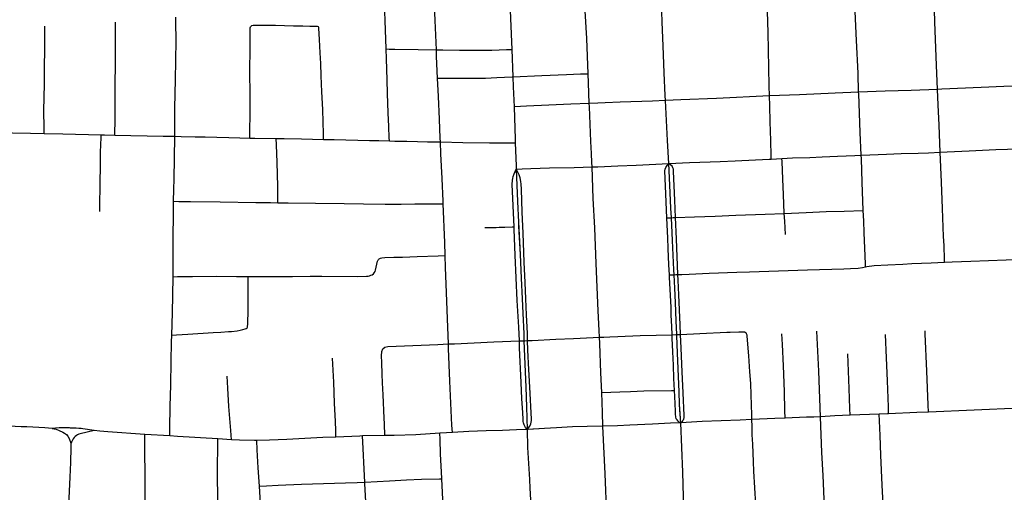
# Model space of a CAD drawing. Header units: feet. Extents: x 1677015 to 1902061, y 161166 to 378285.
# Tile 53 of 66: x 1790618 to 1796072, y 336166 to 338786. Entities that reach past the tile are written whole.
import ezdxf

# ---------------------------------------------------------------- set-up
doc = ezdxf.new("R2010")
doc.units = ezdxf.units.FT
doc.header["$MEASUREMENT"] = 0
doc.layers.add('326765_Road_Centerlines_O', color=7, linetype='Continuous')

msp = doc.modelspace()

# ---------------------------------------------------------------- linework, layer by layer
at = {"layer": '326765_Road_Centerlines_O'}
for p, q in [((1793344, 338621.8), (1793350.1, 338469.5)), ((1793344, 338621.8), (1793350.1, 338469.5)), ((1793354.9, 338339.6), (1793356.2, 338303.3)), ((1794213.9, 337988.3), (1794212, 338020.1)), ((1794781.3, 338013.9), (1794840.1, 338016.8)), ((1793367.8, 337957.3), (1793371.2, 337867.9)), ((1794280, 336551.1), (1794275.5, 336624.6)), ((1795378.2, 336600.1), (1795218.9, 336593.7)), ((1790797.5, 336521), (1790756.6, 336523.2)), ((1793433.6, 336515.1), (1793428.3, 336514.8)), ((1791448.7, 336478.9), (1791310.4, 336487.5)), ((1791448.7, 336478.9), (1791310.4, 336487.5)), ((1791791.8, 336458.3), (1791714.6, 336462.9)), ((1791791.8, 336458.3), (1791714.6, 336462.9)), ((1792639.8, 336481.2), (1792516.1, 336478.8)), ((1792639.8, 336481.2), (1792516.1, 336478.8))]:
    msp.add_line(p, q, dxfattribs=at)
for points in [[(1792647.8, 338623.9), (1792642.3, 338781.6), (1792640, 338830.4), (1792638.9, 338879.7), (1792637.3, 338945.4), (1792632.6, 339110.3), (1792627.9, 339242.5), (1792624.9, 339288.8), (1792619.7, 339337.2)], [(1792925.9, 338619.3), (1792919, 338781.2), (1792911, 338950.7), (1792903, 339146.5), (1792894.3, 339336.5)], [(1793334.9, 338837), (1793342.4, 338663.4), (1793344, 338621.8)], [(1793334.9, 338837), (1793342.4, 338663.4), (1793344, 338621.8)], [(1793766.4, 338486.7), (1793758.5, 338681.7), (1793750.7, 338835.6)], [(1795702.7, 338400.1), (1795697.3, 338533.9), (1795687.5, 338772.8), (1795684.9, 338841.5)], [(1791476.6, 338139.8), (1791477.8, 338296.3), (1791480.3, 338455.6), (1791481.8, 338558.8), (1791484.3, 338672.9), (1791481.7, 338771.2), (1791481.8, 338800.8)], [(1794194.6, 338338.3), (1794193.4, 338366), (1794188, 338492.6), (1794181.6, 338641.2), (1794177.5, 338771.8), (1794175, 338831.7)], [(1794194.6, 338338.3), (1794193.4, 338366), (1794188, 338492.6), (1794181.6, 338641.2), (1794177.5, 338771.8), (1794175, 338831.7)], [(1794771, 338363.4), (1794769.6, 338419.3), (1794765.7, 338618.6), (1794763.1, 338715.7), (1794759.7, 338830.9)], [(1795265, 338383.8), (1795261.8, 338490.1), (1795253.5, 338671.4), (1795246.7, 338830.8)], [(1790752.4, 338155.1), (1790752.3, 338185.4), (1790752.1, 338282.7), (1790755, 338428), (1790755.7, 338540.3), (1790756.3, 338604.4), (1790756.7, 338733.5), (1790756.7, 338749.6)], [(1791145.2, 338146.3), (1791145.4, 338170.8), (1791145.8, 338213.4), (1791145.7, 338262.9), (1791145.9, 338310.5), (1791146.1, 338375.4), (1791146.8, 338443.7), (1791148.7, 338522.8), (1791148.6, 338588.7), (1791148.5, 338653), (1791147.6, 338771.9)], [(1791891.8, 338130.3), (1791892.4, 338175.1), (1791893.5, 338256.8), (1791893.7, 338337.8), (1791893.4, 338531.3), (1791894.4, 338596.2), (1791894.6, 338661.1), (1791894.3, 338710), (1791894.4, 338733), (1791894.5, 338736.9), (1791894.9, 338740.5), (1791896.9, 338745.8), (1791899.4, 338750.3)], [(1791899.4, 338750.3), (1791904.4, 338754.3), (1791910.3, 338756.3), (1791913.8, 338756.6), (1791918.8, 338756.5), (1791945.9, 338756.5), (1791985.5, 338756.2), (1792034.9, 338755.7), (1792135.3, 338753.1), (1792185.3, 338752), (1792224.2, 338751.1), (1792250.3, 338750.9), (1792260.3, 338750.7), (1792266.2, 338749.9), (1792270.2, 338748.7), (1792272.8, 338746.3)], [(1792301.3, 338122.8), (1792300.4, 338154.4), (1792296.4, 338286.3), (1792294.7, 338322.5), (1792291.9, 338385.9), (1792288, 338475.9), (1792285.1, 338542.8), (1792282, 338603.4), (1792278.9, 338675.6), (1792275.5, 338738.9), (1792274.5, 338743.3), (1792272.8, 338746.3)], [(1792665.5, 338114.4), (1792664.8, 338132.1), (1792662.2, 338195), (1792659.2, 338270), (1792655.7, 338377.2), (1792653.3, 338453.4), (1792649.7, 338568.6), (1792647.8, 338623.9)], [(1792647.8, 338623.9), (1792664.5, 338623.4), (1792696.1, 338622.5), (1792824.6, 338621.1), (1792925.9, 338619.3)], [(1792925.9, 338619.3), (1792962.4, 338618.5), (1793054.5, 338617.1), (1793138, 338616.8), (1793233.2, 338618.3), (1793313.5, 338620.7), (1793344, 338621.8)], [(1792932.6, 338463.1), (1792927.5, 338581.9), (1792925.9, 338619.3)], [(1792932.6, 338463.1), (1792966.7, 338462.7), (1792999.7, 338462.3), (1793082.3, 338462.1), (1793197.7, 338462.9), (1793261.7, 338465.7), (1793345.8, 338469.2), (1793350.1, 338469.5)], [(1792948.3, 338108.4), (1792947.5, 338129.2), (1792942.7, 338235.4), (1792937, 338360.4), (1792932.6, 338463.1)], [(1793345.8, 338469.2), (1793350.1, 338469.5), (1793510.7, 338476.3), (1793647.3, 338482.5), (1793725, 338485.3), (1793766.4, 338486.7)], [(1793350.1, 338469.5), (1793352.2, 338414.5), (1793356.2, 338303.3)], [(1793350.1, 338469.5), (1793352.2, 338414.5), (1793354.9, 338339.6)], [(1793773, 338321), (1793768.4, 338435.9), (1793766.4, 338486.7)], [(1795702.7, 338400.1), (1795555.8, 338394.6), (1795411.8, 338389.9), (1795265, 338383.8)], [(1796161.6, 338419.4), (1796118.8, 338417.4), (1796069.6, 338415.2), (1795944.2, 338410.8), (1795725.5, 338401), (1795702.7, 338400.1)], [(1795717.5, 338051.9), (1795711.2, 338201.1), (1795706.3, 338315.1), (1795702.7, 338400.1)], [(1794771, 338363.4), (1794477.6, 338349.5), (1794280.5, 338341.9), (1794194.6, 338338.3)], [(1795265, 338383.8), (1795134.3, 338379.1), (1794937.3, 338370.1), (1794827.4, 338365.9), (1794771, 338363.4)], [(1794781.3, 338013.9), (1794780.7, 338032.5), (1794778.2, 338115.8), (1794775, 338220.7), (1794772.4, 338308.2), (1794771, 338363.4)], [(1795279.8, 338034.6), (1795273.6, 338161.7), (1795265.3, 338375.6), (1795265, 338383.8)], [(1793773, 338321), (1793670.7, 338317.8), (1793549.1, 338312.2), (1793425.2, 338307.4), (1793392.1, 338305.4), (1793356.2, 338303.3)], [(1793356.2, 338303.3), (1793362.7, 338123.5), (1793363.3, 338103.1)], [(1793356.2, 338303.3), (1793362.7, 338123.5), (1793363.3, 338103.1)], [(1794194.6, 338338.3), (1794123.2, 338335.4), (1793943.8, 338328.3), (1793860.4, 338324.7), (1793820.7, 338323), (1793773, 338321)], [(1793784.7, 338044.3), (1793781.4, 338111.4), (1793773.8, 338303), (1793773, 338321)], [(1794213.9, 337988.3), (1794206.1, 338116.1), (1794198.3, 338263.8), (1794194.6, 338338.3)], [(1794212, 338020.1), (1794206.1, 338116.1), (1794198.3, 338263.8), (1794194.6, 338338.3)], [(1790368.9, 338163), (1790430.8, 338161.6), (1790578.2, 338158.3), (1790676.7, 338156.4), (1790752.4, 338155.1)], [(1790752.4, 338155.1), (1790857.2, 338153.3), (1791068.5, 338148)], [(1791061, 337723.9), (1791062.1, 337790), (1791063, 337837.3), (1791064.3, 337904.7), (1791064.9, 337954), (1791065.1, 337971.7), (1791065.7, 338051.4), (1791068, 338132.6), (1791068.5, 338148)], [(1791068.5, 338148), (1791086.6, 338147.5), (1791145.2, 338146.3)], [(1791145.2, 338146.3), (1791412.8, 338141), (1791476.6, 338139.8)], [(1791469.5, 337779.7), (1791471.2, 337845.3), (1791472.8, 337904.4), (1791475.7, 338017.8), (1791476.6, 338139.8)], [(1791476.6, 338139.8), (1791512, 338139.1), (1791589.4, 338137.3), (1791645.5, 338136.2), (1791709.9, 338134.5), (1791776.1, 338132.8), (1791836.5, 338131.2), (1791891.8, 338130.3)], [(1791891.8, 338130.3), (1791919.6, 338129.9), (1792039, 338127.9)], [(1792046.9, 337771.6), (1792047.2, 337798.3), (1792047.9, 337847.3), (1792047.1, 337863.7), (1792043.1, 337994.6), (1792040.1, 338092.7), (1792039, 338127.9)], [(1792039, 338127.9), (1792083.6, 338127.1), (1792179.3, 338125.6), (1792301.3, 338122.8)], [(1792301.3, 338122.8), (1792359.3, 338121.5), (1792555.6, 338117), (1792606.8, 338115.8), (1792665.5, 338114.4)], [(1792665.5, 338114.4), (1792695.1, 338113.7), (1792761.7, 338112.2), (1792821.7, 338110.8), (1792876.4, 338109.6), (1792908.7, 338109.2), (1792941.2, 338108.6), (1792948.3, 338108.4)], [(1792948.3, 338108.4), (1793072.5, 338106.2), (1793220.2, 338104), (1793319, 338103.4), (1793363.3, 338103.1)], [(1792964, 337766.4), (1792963.4, 337780.6), (1792957.4, 337906.2), (1792950.9, 338042.4), (1792948.3, 338108.4)], [(1793363.3, 338103.1), (1793367.1, 337975.9), (1793367.8, 337957.3)], [(1793363.3, 338103.1), (1793367.1, 337975.9), (1793367.8, 337957.3)], [(1795717.5, 338051.9), (1795755.8, 338053.7), (1795877.5, 338059.7), (1796024.8, 338066.2), (1796090.3, 338068.4), (1796125.4, 338069.9), (1796151.4, 338071.7), (1796176.5, 338073.4)], [(1793788.1, 337969.8), (1793787.2, 337994.7), (1793784.7, 338044.3)], [(1794840.1, 338016.8), (1794899.1, 338019.9), (1794995.1, 338023.3), (1795062.4, 338025.6), (1795148.6, 338029.5), (1795244.5, 338033.1), (1795279.8, 338034.6)], [(1795279.8, 338034.6), (1795327.1, 338036.7), (1795419.8, 338041), (1795501.4, 338043.8), (1795595.3, 338046.6), (1795651.8, 338048.4), (1795717.5, 338051.9)], [(1795290, 337729), (1795284.9, 337886), (1795280.6, 338014.5), (1795279.8, 338034.6)], [(1795741.6, 337441.6), (1795741, 337457.5), (1795738.2, 337534.6), (1795736.1, 337584.6), (1795729.9, 337740.1), (1795724.1, 337886.6), (1795717.5, 338051.9)], [(1793367.8, 337957.3), (1793401.1, 337958.7), (1793450, 337960.7), (1793553, 337964.4), (1793689.3, 337967.6), (1793788.1, 337969.8)], [(1793788.1, 337969.8), (1793820, 337971.2), (1793930.4, 337975.7), (1794032.9, 337979.2), (1794213.9, 337988.3)], [(1793829.9, 337026.4), (1793827.8, 337063.5), (1793822.7, 337172.6), (1793811.1, 337435.3), (1793802.8, 337632.2), (1793795, 337795.7), (1793788.1, 337969.8)], [(1794203, 337688.3), (1794194.9, 337862.6), (1794192.4, 337947.9), (1794194.1, 337958.3), (1794196.5, 337967.1), (1794203.6, 337978.3), (1794213.9, 337988.3)], [(1794213.9, 337988.3), (1794327.5, 337993.9), (1794442, 337998.8), (1794497.3, 338000.8), (1794580.7, 338004.4), (1794769.2, 338013.1), (1794781.3, 338013.9)], [(1794251.3, 337689.2), (1794247, 337786.2), (1794240.2, 337943.9), (1794238.8, 337957.1), (1794236.4, 337965.9), (1794231.6, 337973.9), (1794224.4, 337980.3), (1794213.9, 337988.3)], [(1794280, 336551.1), (1794273.5, 336655.6), (1794270.3, 336722.9), (1794261.4, 336937.5), (1794257.3, 337035.9), (1794257.1, 337040.6), (1794254.1, 337116.6), (1794250, 337219.2), (1794246.9, 337298.4), (1794243.1, 337372.6), (1794241.7, 337399.9), (1794234, 337561.9), (1794228, 337688.8), (1794225.5, 337741.6), (1794219, 337869.7), (1794213.9, 337988.3)], [(1794232, 337604), (1794228, 337688.8), (1794225.5, 337741.6), (1794219, 337869.7), (1794213.9, 337988.3)], [(1794852.9, 337712.6), (1794848.9, 337817.3), (1794845.5, 337902.6), (1794840.9, 338000), (1794840.1, 338016.8)], [(1793356.6, 337638.4), (1793346.5, 337872.3), (1793347.7, 337896.4), (1793349.4, 337906.1), (1793351.2, 337916.3), (1793356, 337931.9), (1793367.8, 337957.3)], [(1793367.8, 337957.3), (1793374.6, 337779.1), (1793380.4, 337664.4), (1793389.2, 337484.8), (1793395.5, 337353.5), (1793401.2, 337238.9), (1793404.9, 337159.2), (1793409.6, 337044.6), (1793410.9, 337016.2), (1793411.3, 337006.6), (1793414.8, 336919.6), (1793420.8, 336749.8), (1793424.7, 336640.4), (1793428.3, 336514.8)], [(1793431.3, 337007.4), (1793430, 337047), (1793428.8, 337081.2), (1793425.7, 337150.7), (1793421.6, 337239.9), (1793418.4, 337329.1), (1793412.2, 337443.1), (1793407, 337602.8), (1793401.8, 337720), (1793396.6, 337846.5), (1793395.5, 337874.6), (1793393.9, 337890.2), (1793390, 337909.5), (1793383.8, 337925.8), (1793379.2, 337937.4), (1793367.8, 337957.3)], [(1793371.2, 337867.9), (1793374.6, 337779.1), (1793380.4, 337664.4), (1793381.5, 337641.8)], [(1791468, 337361.8), (1791467.8, 337440.2), (1791468.2, 337527.9), (1791468.7, 337614.4), (1791469, 337671.3), (1791469.3, 337725.3), (1791469.5, 337779.7)], [(1791469.5, 337779.7), (1791498.9, 337779.3), (1791563.3, 337778.4), (1791727.8, 337776.5), (1791924.9, 337773.1), (1792006.3, 337772.1), (1792046.9, 337771.6)], [(1792046.9, 337771.6), (1792104.1, 337771.1), (1792256.7, 337768.6), (1792415.9, 337768.3), (1792522.8, 337766.2), (1792641.7, 337763.9), (1792730.4, 337764.6), (1792807.1, 337765.2), (1792868.6, 337765.7), (1792934.1, 337766.1), (1792964, 337766.4)], [(1792974.9, 337478.8), (1792972.4, 337552.1), (1792964, 337766.4)], [(1794251.3, 337689.2), (1794356.2, 337693.5), (1794470, 337697.5), (1794583.9, 337702.1), (1794747.4, 337708.5), (1794852.9, 337712.6)], [(1794852.9, 337712.6), (1794973.7, 337717.5), (1795085.6, 337722.3), (1795184.2, 337725.8), (1795290, 337729)], [(1794859.7, 337595.1), (1794857.6, 337631.9), (1794855.5, 337669.4), (1794852.9, 337712.6)], [(1795303.5, 337416.9), (1795302.8, 337433.9), (1795299.3, 337519.3), (1795295.8, 337605.6), (1795293, 337671.1), (1795290, 337729)], [(1793193.5, 337633.7), (1793225.8, 337633.8), (1793257.5, 337634.9), (1793273, 337635.8), (1793305.4, 337637), (1793345.8, 337638.1), (1793356.6, 337638.4)], [(1793385.7, 337005.7), (1793382.2, 337082.3), (1793373.9, 337229.5), (1793367.6, 337356), (1793362.4, 337481.5), (1793357.3, 337622.5), (1793356.6, 337638.4)], [(1793381.5, 337641.8), (1793389.2, 337484.8), (1793395.5, 337353.5), (1793401.2, 337238.9), (1793404.9, 337159.2), (1793409.6, 337044.6), (1793410.9, 337016.2), (1793411.3, 337006.6), (1793414.8, 336919.6), (1793420.8, 336749.8), (1793424.7, 336640.4), (1793428.3, 336514.8)], [(1794203, 337688.3), (1794208.3, 337688.4), (1794228, 337688.8), (1794238.2, 337689), (1794251.3, 337689.2)], [(1794217.2, 337371.4), (1794213.8, 337426.6), (1794210.3, 337517.4), (1794207.5, 337576.9), (1794204.8, 337648.5), (1794203, 337688.3)], [(1794264, 337373.4), (1794255.8, 337571.9), (1794251.3, 337689.2)], [(1794268.5, 336766.6), (1794261.4, 336937.5), (1794257.3, 337035.9), (1794257.1, 337040.6), (1794254.1, 337116.6), (1794250, 337219.2), (1794246.9, 337298.4), (1794243.1, 337372.6), (1794241.7, 337399.9), (1794234, 337561.9), (1794232, 337604)], [(1791883, 337362.8), (1791999.4, 337362.1), (1792080.3, 337362.6), (1792096.4, 337363.3), (1792128.5, 337363.1), (1792226.4, 337364.9), (1792292.2, 337365), (1792489.6, 337363.1), (1792539, 337364.3), (1792547.6, 337364.9), (1792555.2, 337366.6), (1792563.3, 337369.3), (1792570.3, 337372.9), (1792577.1, 337378.3), (1792582.1, 337384), (1792586.2, 337390.9), (1792589.3, 337398.6), (1792595.3, 337431), (1792599.2, 337447), (1792601.3, 337451.1), (1792603.2, 337454), (1792605.7, 337457.1), (1792608.6, 337460.2), (1792612, 337462.7), (1792615.9, 337465), (1792623.2, 337467.1), (1792639.6, 337468.2), (1792689.8, 337469.1), (1792738.2, 337470.6), (1792820.4, 337473.1), (1792935.5, 337477.3), (1792974.9, 337478.8)], [(1792992.7, 336988.9), (1792986.8, 337127.8), (1792981.9, 337274.7), (1792977.2, 337413.1), (1792974.9, 337478.8)], [(1795303.5, 337416.9), (1795309.9, 337418.2), (1795350.7, 337422.9), (1795427.5, 337427.6), (1795509.7, 337430.9), (1795558.9, 337434.2), (1795667, 337438.6), (1795741.6, 337441.6)], [(1795741.6, 337441.6), (1795783.9, 337443.3), (1795887.3, 337448), (1796179.9, 337458.1), (1796201, 337458.8)], [(1791468, 337361.8), (1791492, 337362), (1791574.1, 337362.7), (1791705.5, 337363.9), (1791818.3, 337363.2), (1791883, 337362.8)], [(1791877.5, 337077.4), (1791879.4, 337081.4), (1791880, 337086.7), (1791880.7, 337097.2), (1791882.7, 337179.9), (1791882.4, 337196.3), (1791883, 337246), (1791883, 337328.9), (1791883, 337362.8)], [(1794217.2, 337371.4), (1794243.1, 337372.6), (1794252.9, 337373.1), (1794264, 337373.4)], [(1794231.9, 337039.9), (1794230.4, 337086.4), (1794227.3, 337147.6), (1794226.2, 337191.2), (1794217.9, 337359.1), (1794217.2, 337371.4)], [(1794264, 337373.4), (1794286, 337374.6), (1794325.9, 337376.5), (1794437.2, 337381.1), (1794590.4, 337385.9), (1794659.8, 337388.5), (1794982.6, 337399.7), (1795182.8, 337406), (1795220, 337407.1), (1795262.6, 337409.9), (1795286.7, 337413.6), (1795303.5, 337416.9)], [(1794278.1, 337041.1), (1794275.9, 337095.7), (1794268.7, 337260.3), (1794265.2, 337342.7), (1794264, 337373.4)], [(1791460.6, 337037.7), (1791463.4, 337161.8), (1791465.7, 337259.4), (1791468, 337361.8)], [(1791448.7, 336478.9), (1791449.6, 336522), (1791452, 336643), (1791454.4, 336762), (1791457, 336892.2), (1791459.2, 336998.8), (1791460.6, 337037.7)], [(1791460.6, 337037.7), (1791485.5, 337039.3), (1791549.2, 337043.4), (1791688.8, 337052.5), (1791732.1, 337055), (1791774.2, 337057.7), (1791791.5, 337058.8), (1791821.7, 337061.9), (1791838.2, 337064.6), (1791853.8, 337068.1), (1791867.1, 337072.3), (1791872.7, 337074.7), (1791877.5, 337077.4)], [(1793829.9, 337026.4), (1793854.2, 337027.4), (1793886.4, 337028.8), (1793932, 337030.8), (1794054.8, 337034.9), (1794231.9, 337039.9)], [(1794231.9, 337039.9), (1794253.3, 337040.5), (1794257.1, 337040.6), (1794278.1, 337041.1)], [(1794244.8, 336731.5), (1794241.8, 336797.1), (1794238.7, 336871.8), (1794236.6, 336944.4), (1794232.4, 337021.1), (1794231.9, 337039.9)], [(1794278.1, 337041.1), (1794385.6, 337046.9), (1794534.4, 337053.5), (1794554.3, 337054.5), (1794600.7, 337056.1), (1794625.2, 337057), (1794629.1, 337056.5), (1794632.9, 337055.9), (1794636.1, 337054.6), (1794641.7, 337050.8)], [(1794280, 336551.1), (1794289.1, 336559.9), (1794293.6, 336567.5), (1794296.1, 336572.8), (1794298.1, 336580.7), (1794298.4, 336585.4), (1794298.6, 336592.6), (1794292.5, 336718.6), (1794288, 336833.5), (1794281.5, 336964.9), (1794278.1, 337041.1)], [(1794673.7, 336569.3), (1794672.9, 336595.8), (1794669.6, 336707.4), (1794667.4, 336770.1), (1794662.9, 336834.3), (1794656.7, 336923.7), (1794647.2, 337031.4), (1794646.7, 337038.3), (1794645.9, 337041.9), (1794644.5, 337045.8), (1794641.7, 337050.8)], [(1794857.6, 336577.7), (1794856.5, 336620.2), (1794853.9, 336724.6), (1794849.3, 336867.8), (1794843.1, 336986.7), (1794840, 337045.5)], [(1795053.1, 336584.9), (1795043.8, 336837.8), (1795033.1, 337059)], [(1795431.3, 336602.2), (1795429.8, 336639.6), (1795424.4, 336784.8), (1795419.7, 336911.6), (1795414.8, 337041.2)], [(1795652.3, 336611.2), (1795650.7, 336650.7), (1795642.7, 336837.3), (1795634, 337045.2), (1795633.1, 337061.2)], [(1792629.5, 336962.1), (1792639.7, 336970.3), (1792656.3, 336974.4), (1792934.5, 336986.6), (1792992.7, 336988.9)], [(1792992.7, 336988.9), (1793025.4, 336990.2), (1793244.4, 337000.3), (1793385.7, 337005.7)], [(1793014.3, 336498.4), (1793012.1, 336538.9), (1793000.9, 336782), (1792993.9, 336964.6), (1792992.7, 336988.9)], [(1793385.7, 337005.7), (1793411.3, 337006.6), (1793416.5, 337006.8), (1793431.3, 337007.4)], [(1793428.3, 336514.8), (1793419.9, 336526.2), (1793412.4, 336540.8), (1793408.5, 336552), (1793406.9, 336559.6), (1793405.9, 336569.3), (1793405, 336608.4), (1793399.8, 336685.1), (1793395.6, 336775.3), (1793387.3, 336967.2), (1793385.7, 337005.7)], [(1793428.3, 336514.8), (1793436.6, 336524.4), (1793443.5, 336532.9), (1793448.6, 336546.4), (1793451.1, 336556), (1793452, 336564.2), (1793452.9, 336571.9), (1793443.9, 336749.1), (1793438.1, 336847.6), (1793433, 336954.7), (1793431.3, 337007.4)], [(1793431.3, 337007.4), (1793456.6, 337008.3), (1793587, 337014.6), (1793684.9, 337019.3), (1793722.6, 337020.5), (1793829.9, 337026.4)], [(1793841.9, 336719.7), (1793837.8, 336828), (1793831.1, 336991.6), (1793829.9, 337026.4)], [(1792639.8, 336481.2), (1792638, 336545.2), (1792636.1, 336576.8), (1792631.4, 336706.9), (1792628, 336773.1), (1792625.7, 336821.1), (1792623.1, 336886.3), (1792622.1, 336922.6), (1792623.1, 336947.5), (1792629.5, 336962.1)], [(1795218.9, 336593.7), (1795217.2, 336631.6), (1795212.2, 336741.9), (1795205.9, 336934.1)], [(1792369.8, 336473), (1792368.5, 336509.7), (1792366.8, 336559.7), (1792361.7, 336659.9), (1792357.3, 336776.7), (1792350.1, 336910.2)], [(1791791.8, 336458.3), (1791787.7, 336509), (1791777, 336643), (1791770.6, 336743.6), (1791767.1, 336810.7)], [(1794275.5, 336624.6), (1794273.5, 336655.6), (1794270.3, 336722.9), (1794268.5, 336766.6)], [(1793841.9, 336719.7), (1793942.2, 336724.2), (1794002.1, 336726.1), (1794074.5, 336728.6), (1794227.7, 336731.2), (1794244.8, 336731.5)], [(1793848.9, 336533.3), (1793847, 336609.3), (1793841.9, 336719.7)], [(1794280, 336551.1), (1794271.7, 336556), (1794265.5, 336561.1), (1794259.1, 336567.5), (1794254.8, 336573.7), (1794252.1, 336584.3), (1794250.7, 336600), (1794249.8, 336616.5), (1794246.3, 336698.4), (1794244.8, 336731.5)], [(1795431.3, 336602.2), (1795424.9, 336601.9), (1795378.2, 336600.1)], [(1795399.9, 336099.2), (1795399.1, 336119.2), (1795398.4, 336135.7), (1795395.4, 336206), (1795388.4, 336372.2), (1795383.9, 336481.3), (1795380, 336562.3), (1795378.2, 336600.1)], [(1795652.3, 336611.2), (1795587.5, 336608.6), (1795431.3, 336602.2)], [(1796232.8, 336635.3), (1796158.8, 336632.1), (1795652.3, 336611.2)], [(1790797.5, 336521), (1790756.6, 336523.2), (1790656.8, 336528.7), (1790626, 336529.6), (1790528.4, 336534.8), (1790365.9, 336545), (1789911.1, 336575.3), (1789797.6, 336579.3)], [(1790756.6, 336523.2), (1790656.8, 336528.7), (1790626, 336529.6), (1790528.4, 336534.8), (1790365.9, 336545), (1790318.6, 336548.2)], [(1794280, 336551.1), (1794222.3, 336549), (1794124, 336544.1), (1793998.3, 336538.4), (1793930.2, 336535.3), (1793848.9, 336533.3)], [(1794280, 336551.1), (1794222.3, 336549), (1794124, 336544.1), (1793998.3, 336538.4), (1793930.2, 336535.3), (1793848.9, 336533.3)], [(1794280, 336551.1), (1794222.3, 336549), (1794124, 336544.1), (1793998.3, 336538.4), (1793930.2, 336535.3), (1793848.9, 336533.3)], [(1794673.7, 336569.3), (1794608.1, 336566), (1794398.2, 336558.2), (1794280, 336551.1)], [(1794673.7, 336569.3), (1794608.1, 336566), (1794398.2, 336558.2), (1794280, 336551.1)], [(1794298.2, 336051.3), (1794297.3, 336072.6), (1794290.9, 336278.3), (1794280, 336551.1)], [(1794298.2, 336051.3), (1794297.3, 336072.6), (1794290.9, 336278.3), (1794280, 336551.1)], [(1794857.6, 336577.7), (1794801.2, 336575.5), (1794673.7, 336569.3)], [(1794857.6, 336577.7), (1794801.2, 336575.5), (1794673.7, 336569.3)], [(1794697.8, 336069.3), (1794695.7, 336098.2), (1794685.4, 336284), (1794682.5, 336336.1), (1794678.2, 336433.2), (1794675.8, 336485.6), (1794674.6, 336532.1), (1794673.7, 336569.3)], [(1795053.1, 336584.9), (1795017.1, 336583.6), (1794976.6, 336582.2), (1794857.6, 336577.7)], [(1795053.1, 336584.9), (1795017.1, 336583.6), (1794976.6, 336582.2), (1794857.6, 336577.7)], [(1795218.9, 336593.7), (1795133.2, 336590.3), (1795053.1, 336584.9)], [(1795075.1, 336084.2), (1795068.5, 336258.8), (1795061.9, 336387.1), (1795053.1, 336584.9)], [(1791030.9, 336508.7), (1791004.9, 336512.6), (1790994, 336514.6), (1790979.7, 336516.6), (1790966.7, 336518.3), (1790957.7, 336519.4), (1790952.1, 336520), (1790944.9, 336520.8), (1790930.9, 336521.3), (1790893.4, 336523.1), (1790870.6, 336524), (1790837, 336523.9), (1790816.2, 336522.8), (1790797.5, 336521)], [(1790898.8, 336522.8), (1790893.4, 336523.1), (1790870.6, 336524), (1790837, 336523.9), (1790816.2, 336522.8), (1790797.5, 336521)], [(1790797.5, 336521), (1790820, 336515.8), (1790836.4, 336509.6), (1790856.3, 336500.8), (1790866.2, 336495), (1790876.2, 336487.3), (1790884.6, 336477.4), (1790891.3, 336464.9), (1790901.7, 336438.3)], [(1791030.9, 336508.7), (1791004.9, 336512.6), (1790994, 336514.6), (1790979.7, 336516.6), (1790966.7, 336518.3), (1790957.7, 336519.4), (1790952.1, 336520), (1790944.9, 336520.8), (1790930.9, 336521.3), (1790898.8, 336522.8)], [(1791030.9, 336508.7), (1790952.8, 336490.9), (1790945.2, 336488.3), (1790938.7, 336485.7), (1790932.5, 336481.5), (1790925.7, 336476.3), (1790919.5, 336470.6), (1790914.2, 336463.8), (1790909.6, 336456), (1790905.9, 336448.7), (1790901.7, 336438.3)], [(1791310.4, 336487.5), (1791106.3, 336502.5), (1791061.3, 336505.8), (1791030.9, 336508.7)], [(1791310.4, 336487.5), (1791106.3, 336502.5), (1791061.3, 336505.8), (1791030.9, 336508.7)], [(1792945.1, 336493.9), (1792812.1, 336485.4), (1792692.9, 336481.2), (1792639.8, 336481.2)], [(1792945.1, 336493.9), (1792812.1, 336485.4), (1792692.9, 336481.2), (1792639.8, 336481.2)], [(1793014.3, 336498.4), (1792981.3, 336496.2), (1792945.1, 336493.9)], [(1793014.3, 336498.4), (1792981.3, 336496.2), (1792945.1, 336493.9)], [(1792956.2, 336241.7), (1792954.3, 336280.4), (1792949, 336378.6), (1792946.3, 336460.4), (1792945.1, 336493.9)], [(1793428.3, 336514.8), (1793369.8, 336512.9), (1793292, 336509.7), (1793202.2, 336507.3), (1793105.3, 336503.7), (1793014.3, 336498.4)], [(1793428.3, 336514.8), (1793369.8, 336512.9), (1793292, 336509.7), (1793202.2, 336507.3), (1793105.3, 336503.7), (1793014.3, 336498.4)], [(1793848.9, 336533.3), (1793760.9, 336531.2), (1793680.8, 336529.1), (1793591.5, 336524.8), (1793524.3, 336520), (1793428.3, 336514.8)], [(1793848.9, 336533.3), (1793760.9, 336531.2), (1793680.8, 336529.1), (1793591.5, 336524.8), (1793524.3, 336520), (1793428.3, 336514.8)], [(1793428.3, 336514.8), (1793431.4, 336415.5), (1793441.1, 336237.5), (1793444, 336188.6), (1793452.3, 336024.7), (1793452.5, 336019.1)], [(1793428.3, 336514.8), (1793431.4, 336415.5), (1793441.1, 336237.5), (1793444, 336188.6), (1793452.3, 336024.7)], [(1793428.3, 336514.8), (1793431.4, 336415.5), (1793441.1, 336237.5), (1793444, 336188.6), (1793452.3, 336024.7), (1793452.5, 336019.1)], [(1793848.9, 336533.3), (1793760.9, 336531.2), (1793680.8, 336529.1), (1793591.5, 336524.8), (1793524.3, 336520), (1793433.6, 336515.1)], [(1793870.3, 336036.2), (1793860.1, 336269.5), (1793848.9, 336533.3)], [(1790901.7, 336438.3), (1790900.8, 336415.5), (1790898.7, 336332.5), (1790895.6, 336249.6), (1790889.7, 336133.8), (1790887.4, 336083.9), (1790885.3, 336034.9), (1790882.3, 335968.9)], [(1790901.7, 336438.3), (1790900.8, 336415.5), (1790898.7, 336332.5), (1790895.6, 336249.6), (1790889.7, 336133.8), (1790887.4, 336083.9), (1790885.3, 336034.9), (1790882.3, 335968.9)], [(1791313.1, 336196.6), (1791313.1, 336213.5), (1791310.9, 336445.1), (1791310.4, 336487.5)], [(1791714.6, 336462.9), (1791491.8, 336476.2), (1791448.7, 336478.9)], [(1791714.6, 336462.9), (1791491.8, 336476.2), (1791448.7, 336478.9)], [(1791709.5, 335961.6), (1791713.2, 336014.5), (1791714, 336036.5), (1791715.4, 336082.3), (1791715.3, 336098.5), (1791714, 336296), (1791714.5, 336429.4), (1791714.6, 336462.9)], [(1791930.7, 336454.1), (1791918.4, 336453.7), (1791835.8, 336455.6), (1791791.8, 336458.3)], [(1791930.7, 336454.1), (1791918.4, 336453.7), (1791835.8, 336455.6), (1791791.8, 336458.3)], [(1792369.8, 336473), (1792296.3, 336469.9), (1792198.1, 336464.4), (1792097.2, 336460), (1792000.6, 336456.4), (1791930.7, 336454.1)], [(1792369.8, 336473), (1792296.3, 336469.9), (1792198.1, 336464.4), (1792097.2, 336460), (1792000.6, 336456.4), (1791930.7, 336454.1)], [(1791945.3, 336200.5), (1791939, 336303), (1791933.6, 336401.8), (1791930.7, 336454.1)], [(1792516.1, 336478.8), (1792501.5, 336478.5), (1792369.8, 336473)], [(1792516.1, 336478.8), (1792501.5, 336478.5), (1792369.8, 336473)], [(1792529.8, 336222.3), (1792526.2, 336295.7), (1792519.7, 336410.3), (1792517.9, 336445), (1792516.1, 336478.8)], [(1791945.3, 336200.5), (1791984.7, 336202.8), (1792049.3, 336206.5), (1792178.8, 336211.3), (1792422.1, 336219.5), (1792486.3, 336221.6), (1792529.8, 336222.3)], [(1792529.8, 336222.3), (1792666.9, 336230.2), (1792760.7, 336235), (1792844.3, 336238.6), (1792942.6, 336241.4), (1792956.2, 336241.7)], [(1792542.9, 335980), (1792536.1, 336082.6), (1792530.1, 336213.8), (1792529.8, 336222.3)], [(1792967.3, 335998.6), (1792966.5, 336016.5), (1792960, 336166.3), (1792956.2, 336241.7)], [(1791312.8, 335964.3), (1791313.4, 336049), (1791313.1, 336196.6)], [(1791959.6, 335958), (1791958.7, 335974.1), (1791956.8, 336007.1), (1791954.2, 336055.5), (1791953.3, 336071.7), (1791949.2, 336137.4), (1791945.3, 336200.5)]]:
    msp.add_lwpolyline(points, dxfattribs=at)

doc.saveas('drawing.dxf')
